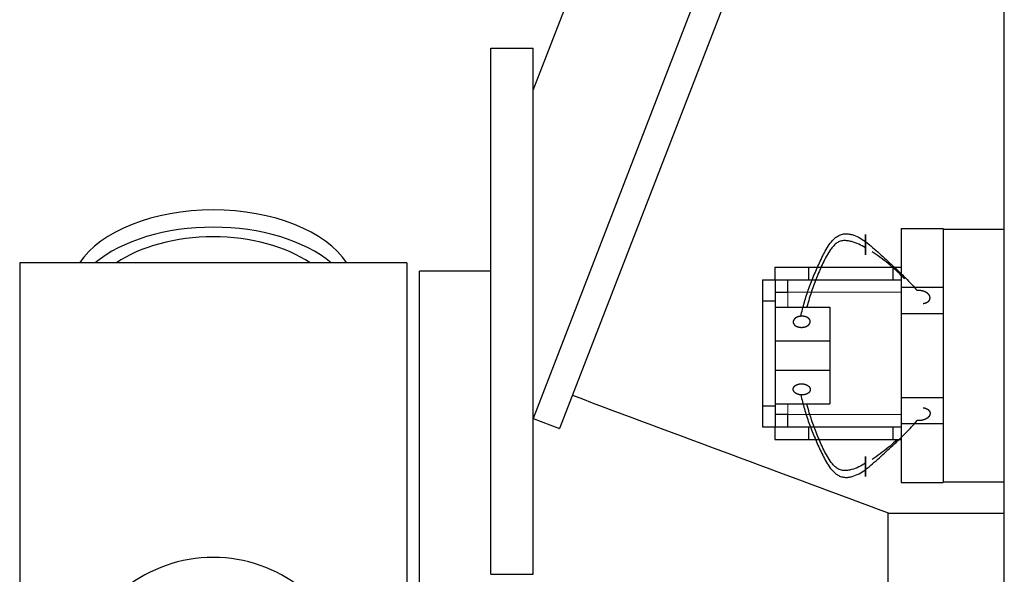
# Model space of a CAD drawing. Header units: inches. Extents: x 0 to 20790, y -12 to 14700.
# Tile 185 of 256: x 5356 to 5590, y 12337 to 12469. Entities that reach past the tile are written whole.
import ezdxf

# ---------------------------------------------------------------- set-up
doc = ezdxf.new("R2010")
doc.units = ezdxf.units.IN
doc.layers.add('1', color=7, linetype='Continuous', true_color=0xffffff)

msp = doc.modelspace()

# ---------------------------------------------------------------- linework, layer by layer
at = {"layer": '1', "color": 2, "linetype": 'Continuous', "lineweight": 25}
for p, q in [((5590.134, 11916.442), (5590.134, 12716.442)), ((5478.135, 12451.943), (5571.003, 12691.94)), ((5590.133, 12663.436), (5478.134, 12373.999)), ((5590.134, 12644.639), (5484.461, 12371.551)), ((5468.134, 12461.942), (5478.134, 12461.942)), ((5468.134, 12336.942), (5468.134, 12461.942)), ((5478.134, 12336.942), (5478.134, 12461.942)), ((5565.634, 12419.142), (5565.634, 12405.142)), ((5565.634, 12419.142), (5575.634, 12419.142)), ((5575.634, 12419.142), (5575.634, 12418.942)), ((5575.634, 12418.942), (5590.134, 12418.942)), ((5575.634, 12418.942), (5575.634, 12403.969)), ((5356.134, 12410.942), (5356.134, 12315.342)), ((5448.134, 12410.942), (5356.134, 12410.942)), ((5448.134, 12410.942), (5448.134, 12315.342)), ((5535.636, 12409.942), (5543.634, 12409.942)), ((5535.636, 12409.942), (5535.636, 12406.94)), ((5543.634, 12409.942), (5543.634, 12406.942)), ((5543.634, 12409.942), (5563.634, 12409.942)), ((5563.634, 12409.942), (5565.634, 12409.942)), ((5563.634, 12409.942), (5563.634, 12406.942)), ((5451.134, 12314.845), (5451.134, 12408.942)), ((5468.134, 12408.942), (5451.134, 12408.942)), ((5532.634, 12406.94), (5532.634, 12401.94)), ((5532.634, 12406.94), (5535.684, 12406.94)), ((5535.684, 12406.94), (5535.684, 12401.94)), ((5538.634, 12406.942), (5538.634, 12403.942)), ((5543.634, 12406.942), (5563.634, 12406.942)), ((5563.634, 12406.942), (5565.634, 12406.942)), ((5565.634, 12405.142), (5565.634, 12398.942)), ((5565.634, 12405.142), (5575.634, 12405.142)), ((5535.684, 12403.942), (5538.684, 12403.942)), ((5575.634, 12403.969), (5575.634, 12398.942)), ((5532.634, 12401.94), (5532.634, 12376.944)), ((5532.634, 12401.94), (5535.684, 12401.94)), ((5535.684, 12401.94), (5535.684, 12376.944)), ((5535.684, 12400.412), (5548.634, 12400.412)), ((5548.634, 12400.412), (5548.634, 12392.412)), ((5565.634, 12398.942), (5575.634, 12398.942)), ((5565.634, 12398.942), (5565.634, 12378.942)), ((5575.634, 12398.942), (5575.634, 12378.942)), ((5535.684, 12392.412), (5548.634, 12392.412)), ((5548.634, 12392.412), (5548.634, 12385.412)), ((5535.684, 12385.412), (5548.634, 12385.412)), ((5548.634, 12385.412), (5548.634, 12377.412)), ((5565.634, 12378.942), (5575.634, 12378.942)), ((5565.634, 12378.942), (5565.634, 12372.742)), ((5575.634, 12378.942), (5575.634, 12373.914)), ((5532.634, 12376.944), (5532.634, 12371.944)), ((5532.634, 12376.944), (5535.684, 12376.944)), ((5535.684, 12377.412), (5548.634, 12377.412)), ((5535.684, 12376.944), (5535.684, 12371.944)), ((5478.134, 12373.999), (5484.461, 12371.551)), ((5538.684, 12374.942), (5535.684, 12374.942)), ((5538.634, 12374.942), (5538.634, 12371.942)), ((5532.634, 12371.944), (5535.684, 12371.944)), ((5535.636, 12371.944), (5535.636, 12368.942)), ((5543.634, 12371.942), (5543.634, 12368.942)), ((5543.634, 12371.942), (5563.634, 12371.942)), ((5563.634, 12371.942), (5565.634, 12371.942)), ((5563.634, 12371.942), (5563.634, 12368.942)), ((5565.634, 12372.742), (5565.634, 12358.742)), ((5565.634, 12372.742), (5575.634, 12372.742)), ((5575.634, 12373.914), (5575.634, 12358.942)), ((5535.636, 12368.942), (5543.634, 12368.942)), ((5543.634, 12368.942), (5563.634, 12368.942)), ((5563.634, 12368.942), (5565.634, 12368.942)), ((5565.634, 12358.742), (5575.634, 12358.742)), ((5575.634, 12358.942), (5575.634, 12358.742)), ((5575.634, 12358.942), (5590.134, 12358.942)), ((5562.524, 12262.311), (5562.524, 12351.573)), ((5590.134, 12351.392), (5562.524, 12351.392)), ((5468.134, 12336.942), (5478.134, 12336.942))]:
    msp.add_line(p, q, dxfattribs=at)
at = {"layer": '1', "color": 110, "linetype": 'Continuous', "lineweight": 13}
for p, q in [((5538.684, 12403.942), (5565.636, 12403.942)), ((5538.684, 12403.942), (5538.684, 12400.412)), ((5538.684, 12377.412), (5538.684, 12374.942)), ((5565.636, 12374.942), (5538.684, 12374.942))]:
    msp.add_line(p, q, dxfattribs=at)
at = {"layer": '1', "color": 2, "linetype": 'Continuous', "lineweight": 25}
msp.add_arc((5402.134, 12306.942), 34, 14.29875, 165.70125, dxfattribs=at)
for centre, major_axis, start_param, end_param in [((5402.134, 12404.011), (34, 0), 0.3633693, 2.7782723), ((5402.134, 12399.915), (34, 0), 0.6009523, 2.5406894), ((5402.134, 12399.915), (-30, 0), 4.712389, 5.5877152), ((5402.134, 12399.915), (-30, 0), 3.8370627, 4.712389)]:
    msp.add_ellipse(centre, major_axis=major_axis, ratio=0.5735764, start_param=start_param, end_param=end_param, dxfattribs=at)
for points, degree, knots in [([(5541.774, 12398.25), (5542.019, 12399.361), (5542.587, 12401.586), (5543.666, 12404.895), (5544.74, 12407.618), (5545.662, 12409.778), (5546.388, 12411.383), (5547.153, 12412.974), (5548.002, 12414.533), (5548.837, 12415.768), (5549.549, 12416.535), (5550.002, 12416.933), (5550.371, 12417.205), (5550.777, 12417.445), (5551.366, 12417.699), (5552.155, 12417.883), (5553.068, 12417.847), (5554.237, 12417.613), (5555.63, 12417.033), (5556.643, 12416.376), (5557.134, 12416.023)], 3, [0, 0, 0, 0, 0.125, 0.25, 0.375, 0.4375, 0.5, 0.5625, 0.625, 0.6875, 0.71875, 0.734375, 0.75, 0.765625, 0.78125, 0.8125, 0.84375, 0.875, 0.9375, 1, 1, 1, 1]), ([(5557.134, 12414.505), (5556.628, 12414.813), (5555.583, 12415.4), (5554.121, 12415.951), (5552.888, 12416.202), (5551.931, 12416.275), (5551.125, 12416.102), (5550.532, 12415.823), (5550.13, 12415.537), (5549.768, 12415.207), (5549.327, 12414.73), (5548.634, 12413.849), (5547.821, 12412.517), (5546.998, 12410.882), (5546.266, 12409.226), (5545.58, 12407.561), (5544.724, 12405.329), (5543.913, 12402.977), (5543.396, 12401.168), (5543.218, 12400.495)], 3, [0, 0, 0, 0, 0.0758783, 0.1517566, 0.1896957, 0.2276349, 0.265574, 0.2845436, 0.3035132, 0.3224827, 0.3414523, 0.3793915, 0.4552697, 0.531148, 0.6070263, 0.6829046, 0.7587829, 0.9105395, 1, 1, 1, 1]), ([(5557.134, 12416.023), (5557.134, 12416.198), (5557.134, 12416.509), (5557.134, 12416.793), (5557.134, 12417.043), (5557.134, 12417.266), (5557.134, 12417.437), (5557.134, 12417.514), (5557.134, 12417.576), (5557.134, 12417.621), (5557.134, 12417.671), (5557.134, 12417.686), (5557.134, 12417.679), (5557.134, 12417.65), (5557.134, 12417.564), (5557.134, 12417.48), (5557.134, 12417.385), (5557.134, 12417.269), (5557.134, 12417.067), (5557.134, 12416.869), (5557.134, 12416.706), (5557.134, 12416.533), (5557.134, 12416.296), (5557.134, 12415.993), (5557.134, 12415.624), (5557.134, 12415.259), (5557.134, 12414.911), (5557.134, 12414.638), (5557.134, 12414.505)], 5, [0, 0, 0, 0, 0, 0, 0.1360851, 0.25, 0.25, 0.25, 0.2708653, 0.3748173, 0.375, 0.375, 0.375, 0.4789488, 0.5, 0.5, 0.5, 0.5828898, 0.625, 0.625, 0.625, 0.6871801, 0.75, 0.75, 0.75, 0.7916704, 0.8957455, 1, 1, 1, 1, 1, 1]), ([(5557.134, 12414.505), (5557.134, 12414.326), (5557.134, 12414.022), (5557.134, 12413.745), (5557.134, 12413.502), (5557.134, 12413.254), (5557.134, 12413.092), (5557.134, 12413.018), (5557.134, 12412.958), (5557.134, 12412.901), (5557.134, 12412.854), (5557.134, 12412.842), (5557.134, 12412.852), (5557.134, 12412.889), (5557.134, 12412.955), (5557.134, 12412.988), (5557.134, 12413.028), (5557.134, 12413.076), (5557.134, 12413.161), (5557.134, 12413.217), (5557.134, 12413.279), (5557.134, 12413.345), (5557.134, 12413.524), (5557.134, 12413.689), (5557.134, 12413.859), (5557.134, 12414.036), (5557.134, 12414.327), (5557.134, 12414.55), (5557.134, 12414.734), (5557.134, 12414.917), (5557.134, 12415.177), (5557.134, 12415.423), (5557.134, 12415.598), (5557.134, 12415.768), (5557.134, 12415.933), (5557.134, 12416.023)], 5, [0, 0, 0, 0, 0, 0, 0.1404182, 0.25, 0.25, 0.25, 0.3061889, 0.375, 0.375, 0.375, 0.4101882, 0.5, 0.5, 0.5, 0.5143157, 0.5625, 0.5625, 0.5625, 0.5651452, 0.6182864, 0.625, 0.625, 0.625, 0.7226815, 0.75, 0.75, 0.75, 0.8267229, 0.875, 0.875, 0.875, 0.9303577, 1, 1, 1, 1, 1, 1]), ([(5557.134, 12416.023), (5557.707, 12415.579), (5558.836, 12414.635), (5560.476, 12413.171), (5562.076, 12411.71), (5563.641, 12410.261), (5565.169, 12408.819), (5567.17, 12406.863), (5568.571, 12405.355), (5569.457, 12404.34)], 3, [0, 0, 0, 0, 0.125, 0.25, 0.375, 0.5, 0.625, 0.75, 1, 1, 1, 1]), ([(5566.432, 12407.109), (5565.899, 12407.688), (5564.779, 12408.827), (5562.998, 12410.42), (5561.135, 12411.908), (5559.698, 12412.944), (5558.872, 12413.486), (5558.706, 12413.592)], 3, [0, 0, 0, 0, 0.2318588, 0.4684192, 0.7049796, 0.94154, 1, 1, 1, 1]), ([(5570.814, 12401.298), (5570.958, 12401.313), (5571.243, 12401.362), (5571.576, 12401.462), (5571.873, 12401.61), (5572.109, 12401.799), (5572.268, 12401.976), (5572.372, 12402.128), (5572.43, 12402.25), (5572.467, 12402.377), (5572.49, 12402.551), (5572.49, 12402.747), (5572.47, 12402.878), (5572.432, 12403.006), (5572.365, 12403.152), (5572.248, 12403.349), (5572.16, 12403.462), (5572.058, 12403.567), (5571.944, 12403.666), (5571.741, 12403.819), (5571.611, 12403.905), (5571.471, 12403.983), (5571.324, 12404.052), (5571.031, 12404.169), (5570.683, 12404.281), (5570.343, 12404.349), (5569.993, 12404.377), (5569.644, 12404.362), (5569.457, 12404.34)], 5, [0, 0, 0, 0, 0, 0, 0.1042545, 0.2083296, 0.25, 0.25, 0.25, 0.3128199, 0.375, 0.375, 0.375, 0.4171102, 0.5, 0.5, 0.5, 0.5210512, 0.625, 0.625, 0.625, 0.6251827, 0.7291347, 0.75, 0.75, 0.75, 0.8639149, 1, 1, 1, 1, 1, 1]), ([(5541.774, 12398.25), (5541.602, 12398.235), (5541.29, 12398.185), (5540.996, 12398.095), (5540.731, 12397.973), (5540.49, 12397.81), (5540.303, 12397.654), (5540.146, 12397.493), (5540.021, 12397.299), (5539.954, 12397.093), (5539.945, 12396.903), (5539.964, 12396.732), (5540.006, 12396.561), (5540.104, 12396.361), (5540.261, 12396.176), (5540.468, 12396.016), (5540.666, 12395.901), (5540.88, 12395.799), (5541.16, 12395.697), (5541.47, 12395.633), (5541.793, 12395.609), (5542.061, 12395.618), (5542.193, 12395.63)], 5, [0, 0, 0, 0, 0, 0, 0.1360851, 0.25, 0.25, 0.25, 0.2708653, 0.3748173, 0.4789488, 0.5, 0.5, 0.5, 0.5828898, 0.6871801, 0.75, 0.75, 0.75, 0.7916704, 0.8957455, 1, 1, 1, 1, 1, 1]), ([(5542.193, 12395.63), (5542.371, 12395.646), (5542.683, 12395.698), (5542.976, 12395.788), (5543.24, 12395.911), (5543.511, 12396.096), (5543.715, 12396.276), (5543.873, 12396.458), (5543.977, 12396.657), (5544.022, 12396.864), (5544.018, 12397.037), (5543.999, 12397.164), (5543.975, 12397.261), (5543.905, 12397.441), (5543.771, 12397.633), (5543.598, 12397.795), (5543.435, 12397.907), (5543.231, 12398.017), (5543.013, 12398.114), (5542.723, 12398.204), (5542.408, 12398.257), (5542.084, 12398.269), (5541.863, 12398.258), (5541.774, 12398.25)], 5, [0, 0, 0, 0, 0, 0, 0.1404182, 0.25, 0.25, 0.25, 0.3061889, 0.4101882, 0.5, 0.5, 0.5, 0.5143157, 0.5651452, 0.6182864, 0.7226815, 0.75, 0.75, 0.75, 0.8267229, 0.9303577, 1, 1, 1, 1, 1, 1]), ([(5541.774, 12379.574), (5542.019, 12378.464), (5542.587, 12376.239), (5543.666, 12372.929), (5544.74, 12370.207), (5545.662, 12368.047), (5546.388, 12366.441), (5547.153, 12364.85), (5548.002, 12363.291), (5548.837, 12362.056), (5549.549, 12361.289), (5550.002, 12360.891), (5550.371, 12360.619), (5550.777, 12360.38), (5551.366, 12360.125), (5552.155, 12359.941), (5553.068, 12359.978), (5554.237, 12360.211), (5555.63, 12360.791), (5556.643, 12361.448), (5557.134, 12361.802)], 3, [0, 0, 0, 0, 0.125, 0.25, 0.375, 0.4375, 0.5, 0.5625, 0.625, 0.6875, 0.71875, 0.734375, 0.75, 0.765625, 0.78125, 0.8125, 0.84375, 0.875, 0.9375, 1, 1, 1, 1]), ([(5557.134, 12363.32), (5556.628, 12363.011), (5555.583, 12362.424), (5554.121, 12361.873), (5552.888, 12361.622), (5551.931, 12361.549), (5551.125, 12361.722), (5550.532, 12362.001), (5550.13, 12362.287), (5549.768, 12362.618), (5549.327, 12363.094), (5548.634, 12363.976), (5547.821, 12365.308), (5546.998, 12366.942), (5546.266, 12368.598), (5545.58, 12370.264), (5544.724, 12372.496), (5543.913, 12374.848), (5543.396, 12376.656), (5543.218, 12377.33)], 3, [0, 0, 0, 0, 0.0758783, 0.1517566, 0.1896957, 0.2276349, 0.265574, 0.2845436, 0.3035132, 0.3224827, 0.3414523, 0.3793915, 0.4552697, 0.531148, 0.6070263, 0.6829046, 0.7587829, 0.9105395, 1, 1, 1, 1]), ([(5570.814, 12376.526), (5570.868, 12376.521), (5570.976, 12376.505), (5571.135, 12376.476), (5571.343, 12376.421), (5571.543, 12376.351), (5571.731, 12376.266), (5571.905, 12376.168), (5572.06, 12376.056), (5572.195, 12375.931), (5572.273, 12375.835), (5572.323, 12375.764), (5572.366, 12375.69), (5572.403, 12375.614), (5572.433, 12375.537), (5572.457, 12375.458), (5572.484, 12375.331), (5572.492, 12375.168), (5572.476, 12375.005), (5572.435, 12374.843), (5572.372, 12374.686), (5572.288, 12374.537), (5572.182, 12374.395), (5572.059, 12374.262), (5571.92, 12374.137), (5571.767, 12374.022), (5571.602, 12373.917), (5571.426, 12373.821), (5571.241, 12373.736), (5571.048, 12373.661), (5570.847, 12373.598), (5570.641, 12373.546), (5570.429, 12373.506), (5570.215, 12373.478), (5569.998, 12373.463), (5569.67, 12373.459), (5569.457, 12373.484)], 2, [0, 0, 0, 0.015625, 0.03125, 0.0625, 0.09375, 0.125, 0.15625, 0.1875, 0.21875, 0.25, 0.2633929, 0.28125, 0.2946429, 0.3125, 0.3258929, 0.34375, 0.375, 0.40625, 0.4375, 0.46875, 0.5, 0.53125, 0.5625, 0.59375, 0.625, 0.65625, 0.6875, 0.71875, 0.75, 0.78125, 0.8125, 0.84375, 0.875, 0.90625, 0.9375, 1, 1, 1]), ([(5557.134, 12361.802), (5557.707, 12362.245), (5558.836, 12363.189), (5560.476, 12364.654), (5562.076, 12366.115), (5563.641, 12367.563), (5565.169, 12369.005), (5567.17, 12370.961), (5568.571, 12372.469), (5569.457, 12373.484)], 3, [0, 0, 0, 0, 0.125, 0.25, 0.375, 0.5, 0.625, 0.75, 1, 1, 1, 1]), ([(5564.67, 12368.929), (5564.121, 12368.409), (5562.961, 12367.374), (5561.135, 12365.916), (5559.698, 12364.88), (5558.872, 12364.338), (5558.706, 12364.232)], 3, [0, 0, 0, 0, 0.294909, 0.6086837, 0.9224584, 1, 1, 1, 1]), ([(5557.134, 12363.32), (5557.134, 12363.498), (5557.134, 12363.803), (5557.134, 12364.079), (5557.134, 12364.322), (5557.134, 12364.57), (5557.134, 12364.756), (5557.134, 12364.898), (5557.134, 12364.983), (5557.134, 12364.991), (5557.134, 12364.936), (5557.134, 12364.868), (5557.134, 12364.805), (5557.134, 12364.642), (5557.134, 12364.372), (5557.134, 12364.06), (5557.134, 12363.798), (5557.134, 12363.497), (5557.134, 12363.193), (5557.134, 12362.825), (5557.134, 12362.464), (5557.134, 12362.12), (5557.134, 12361.892), (5557.134, 12361.802)], 5, [0, 0, 0, 0, 0, 0, 0.1404182, 0.25, 0.25, 0.25, 0.3061889, 0.4101882, 0.5, 0.5, 0.5, 0.5143157, 0.5651452, 0.6182864, 0.7226815, 0.75, 0.75, 0.75, 0.8267229, 0.9303577, 1, 1, 1, 1, 1, 1]), ([(5557.134, 12361.802), (5557.134, 12361.626), (5557.134, 12361.316), (5557.134, 12361.032), (5557.134, 12360.782), (5557.134, 12360.558), (5557.134, 12360.387), (5557.134, 12360.247), (5557.134, 12360.147), (5557.134, 12360.121), (5557.134, 12360.174), (5557.134, 12360.261), (5557.134, 12360.38), (5557.134, 12360.592), (5557.134, 12360.89), (5557.134, 12361.231), (5557.134, 12361.529), (5557.134, 12361.832), (5557.134, 12362.201), (5557.134, 12362.566), (5557.134, 12362.913), (5557.134, 12363.187), (5557.134, 12363.32)], 5, [0, 0, 0, 0, 0, 0, 0.1360851, 0.25, 0.25, 0.25, 0.2708653, 0.3748173, 0.4789488, 0.5, 0.5, 0.5, 0.5828898, 0.6871801, 0.75, 0.75, 0.75, 0.7916704, 0.8957455, 1, 1, 1, 1, 1, 1])]:
    msp.add_open_spline(points, degree=degree, knots=knots, dxfattribs=at)
for points, degree in [([(5535.684, 12406.942), (5543.634, 12406.942)], 1), ([(5541.774, 12379.574), (5541.38, 12379.608), (5540.669, 12379.873), (5540.166, 12380.28), (5539.923, 12380.787), (5539.995, 12381.301), (5540.38, 12381.773), (5540.999, 12382.093), (5541.796, 12382.231), (5542.193, 12382.195)], 2), ([(5542.193, 12382.195), (5542.588, 12382.159), (5543.298, 12381.894), (5543.801, 12381.487), (5544.044, 12380.981), (5543.973, 12380.466), (5543.588, 12379.995), (5542.97, 12379.676), (5542.173, 12379.539), (5541.774, 12379.574)], 2), ([(5487.524, 12379.466), (5512.524, 12370.168), (5537.524, 12360.871), (5562.524, 12351.573)], 3), ([(5535.684, 12371.942), (5543.634, 12371.942)], 1)]:
    msp.add_open_spline(points, degree=degree, dxfattribs=at)

doc.saveas('drawing.dxf')
